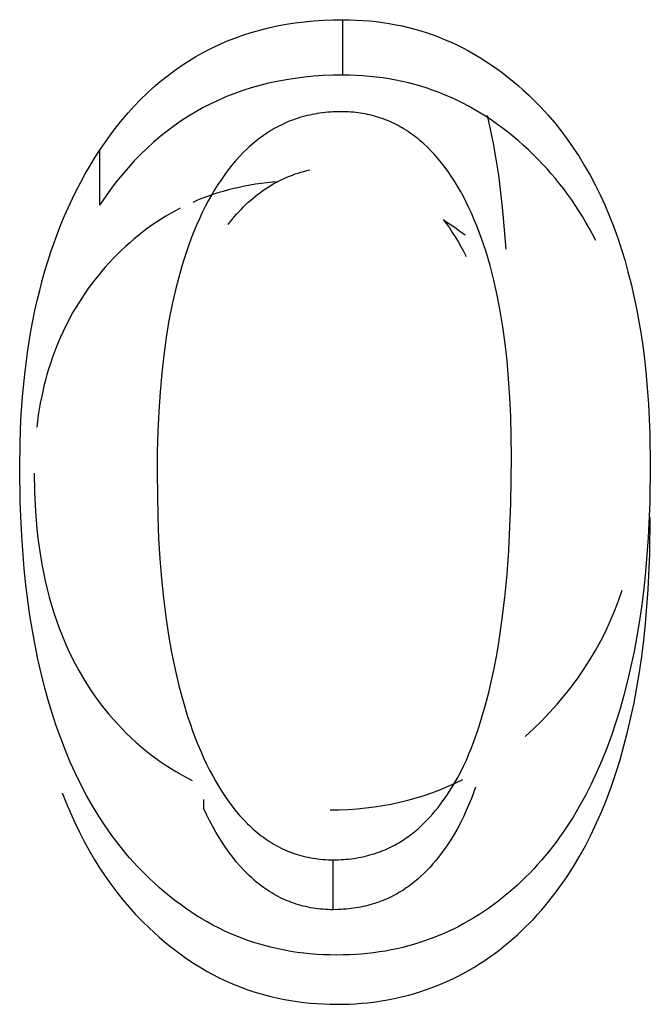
# Model space of a CAD drawing. Header units: millimetres. Extents: x -2637 to -1637, y 678 to 1678.
# Tile 197 of 256: x -1946.18 to -1944.99, y 1059.35 to 1061.21. Entities that reach past the tile are written whole.
import ezdxf

# ---------------------------------------------------------------- set-up
doc = ezdxf.new("R2010")
doc.units = ezdxf.units.MM
doc.layers.add('Make2D$B.SHOW mini', color=7, linetype='Continuous', true_color=0x000000)

msp = doc.modelspace()

# ---------------------------------------------------------------- linework, layer by layer
at = {"layer": 'Make2D$B.SHOW mini', "color": 18, "lineweight": -3, "true_color": 0x000000}
for points in [[(-1946.029, 1060.9627), (-1946.0188, 1060.9778), (-1946.0082, 1060.9926), (-1945.9975, 1061.0068), (-1945.9864, 1061.0205), (-1945.9751, 1061.0338), (-1945.9636, 1061.0465), (-1945.9517, 1061.0588), (-1945.9397, 1061.0706), (-1945.9273, 1061.082), (-1945.9148, 1061.0928), (-1945.9019, 1061.1032), (-1945.8888, 1061.1131), (-1945.8754, 1061.1224), (-1945.8618, 1061.1314), (-1945.8479, 1061.1398), (-1945.8338, 1061.1477), (-1945.8194, 1061.1552), (-1945.8047, 1061.1622), (-1945.7898, 1061.1687), (-1945.7746, 1061.1747), (-1945.7591, 1061.1803), (-1945.7434, 1061.1853), (-1945.7274, 1061.1899), (-1945.7111, 1061.194), (-1945.6946, 1061.1976), (-1945.6778, 1061.2007), (-1945.6607, 1061.2034), (-1945.6434, 1061.2055), (-1945.6258, 1061.2072), (-1945.608, 1061.2084), (-1945.5898, 1061.2091), (-1945.5714, 1061.2094)], [(-1945.5714, 1061.2094), (-1945.5585, 1061.2092), (-1945.5458, 1061.2088), (-1945.5331, 1061.2081), (-1945.5205, 1061.207), (-1945.5081, 1061.2057), (-1945.4957, 1061.2041), (-1945.4835, 1061.2022), (-1945.4714, 1061.2), (-1945.4594, 1061.1975), (-1945.4474, 1061.1947), (-1945.4356, 1061.1916), (-1945.4239, 1061.1882), (-1945.4123, 1061.1845), (-1945.4009, 1061.1806), (-1945.3895, 1061.1763), (-1945.3782, 1061.1717), (-1945.367, 1061.1669), (-1945.356, 1061.1617), (-1945.345, 1061.1563), (-1945.3341, 1061.1505), (-1945.3234, 1061.1445), (-1945.3127, 1061.1381), (-1945.3022, 1061.1315), (-1945.2917, 1061.1245), (-1945.2814, 1061.1173), (-1945.2711, 1061.1098), (-1945.261, 1061.1019), (-1945.2509, 1061.0938), (-1945.241, 1061.0854), (-1945.2311, 1061.0767), (-1945.2214, 1061.0676), (-1945.2117, 1061.0583)], [(-1945.5714, 1061.2094), (-1945.5714, 1061.1048)], [(-1945.5714, 1061.1048), (-1945.5898, 1061.1046), (-1945.608, 1061.1039), (-1945.6258, 1061.1027), (-1945.6434, 1061.101), (-1945.6607, 1061.0988), (-1945.6778, 1061.0962), (-1945.6946, 1061.0931), (-1945.7111, 1061.0895), (-1945.7274, 1061.0854), (-1945.7434, 1061.0809), (-1945.7591, 1061.0759), (-1945.7746, 1061.0704), (-1945.7898, 1061.0644), (-1945.8047, 1061.0579), (-1945.8194, 1061.051), (-1945.8338, 1061.0436), (-1945.8479, 1061.0357), (-1945.8618, 1061.0273), (-1945.8754, 1061.0184), (-1945.8888, 1061.0091), (-1945.9019, 1060.9993), (-1945.9148, 1060.989), (-1945.9273, 1060.9782), (-1945.9397, 1060.967), (-1945.9517, 1060.9553), (-1945.9636, 1060.943), (-1945.9751, 1060.9304), (-1945.9864, 1060.9172), (-1945.9975, 1060.9035), (-1946.0082, 1060.8894), (-1946.0188, 1060.8748), (-1946.029, 1060.8597)], [(-1945.2117, 1060.9547), (-1945.2214, 1060.964), (-1945.2311, 1060.973), (-1945.241, 1060.9816), (-1945.2509, 1060.99), (-1945.261, 1060.9981), (-1945.2711, 1061.0058), (-1945.2814, 1061.0133), (-1945.2917, 1061.0205), (-1945.3022, 1061.0274), (-1945.3127, 1061.034), (-1945.3234, 1061.0403), (-1945.3341, 1061.0463), (-1945.345, 1061.052), (-1945.356, 1061.0574), (-1945.367, 1061.0626), (-1945.3782, 1061.0674), (-1945.3895, 1061.0719), (-1945.4009, 1061.0762), (-1945.4123, 1061.0801), (-1945.4239, 1061.0838), (-1945.4356, 1061.0871), (-1945.4474, 1061.0902), (-1945.4594, 1061.093), (-1945.4714, 1061.0955), (-1945.4835, 1061.0977), (-1945.4957, 1061.0996), (-1945.5081, 1061.1012), (-1945.5205, 1061.1025), (-1945.5331, 1061.1035), (-1945.5458, 1061.1042), (-1945.5585, 1061.1047), (-1945.5714, 1061.1048)], [(-1945.2117, 1061.0583), (-1945.1982, 1061.0445), (-1945.1851, 1061.0302), (-1945.1724, 1061.0154), (-1945.1601, 1061.0002), (-1945.1483, 1060.9844), (-1945.1369, 1060.9681), (-1945.126, 1060.9514), (-1945.1155, 1060.9341), (-1945.1054, 1060.9164), (-1945.0957, 1060.8981), (-1945.0865, 1060.8794), (-1945.0777, 1060.8602), (-1945.0693, 1060.8404), (-1945.0614, 1060.8202), (-1945.0539, 1060.7995), (-1945.0468, 1060.7782), (-1945.0401, 1060.7565), (-1945.0339, 1060.7343), (-1945.0281, 1060.7116), (-1945.0228, 1060.6883), (-1945.0178, 1060.6646), (-1945.0133, 1060.6404), (-1945.0092, 1060.6156), (-1945.0056, 1060.5904), (-1945.0024, 1060.5646), (-1944.9996, 1060.5384), (-1944.9953, 1060.4844), (-1944.9927, 1060.4283), (-1944.9919, 1060.3702)], [(-1945.5741, 1061.0359), (-1945.5844, 1061.0357), (-1945.5894, 1061.0355), (-1945.5944, 1061.0352), (-1945.5994, 1061.0348), (-1945.6044, 1061.0343), (-1945.6093, 1061.0338), (-1945.6141, 1061.0331), (-1945.619, 1061.0324), (-1945.6238, 1061.0315), (-1945.6285, 1061.0306), (-1945.6333, 1061.0296), (-1945.638, 1061.0285), (-1945.6426, 1061.0273), (-1945.6473, 1061.026), (-1945.6518, 1061.0247), (-1945.6564, 1061.0232), (-1945.6609, 1061.0217), (-1945.6654, 1061.0201), (-1945.6698, 1061.0184), (-1945.6742, 1061.0166), (-1945.6786, 1061.0147), (-1945.683, 1061.0127), (-1945.6873, 1061.0107), (-1945.6915, 1061.0085), (-1945.6958, 1061.0063), (-1945.7, 1061.004), (-1945.7041, 1061.0016), (-1945.7082, 1060.9991), (-1945.7123, 1060.9965), (-1945.7164, 1060.9938), (-1945.7204, 1060.9911), (-1945.7244, 1060.9882), (-1945.7283, 1060.9853), (-1945.7322, 1060.9823), (-1945.7361, 1060.9792), (-1945.7399, 1060.976), (-1945.7437, 1060.9727), (-1945.7475, 1060.9694), (-1945.7512, 1060.9659), (-1945.7586, 1060.9587), (-1945.7658, 1060.9512), (-1945.7729, 1060.9434), (-1945.7798, 1060.9351), (-1945.7866, 1060.9266), (-1945.7932, 1060.9177), (-1945.7997, 1060.9084), (-1945.8061, 1060.8988), (-1945.8123, 1060.8888), (-1945.8184, 1060.8785), (-1945.8243, 1060.8679), (-1945.8301, 1060.8569)], [(-1945.3385, 1060.8653), (-1945.3439, 1060.8758), (-1945.3495, 1060.8859), (-1945.3551, 1060.8957), (-1945.3609, 1060.9051), (-1945.3668, 1060.9143), (-1945.3728, 1060.9231), (-1945.379, 1060.9315), (-1945.3853, 1060.9397), (-1945.3917, 1060.9475), (-1945.3982, 1060.955), (-1945.4049, 1060.9622), (-1945.4117, 1060.969), (-1945.4186, 1060.9755), (-1945.4221, 1060.9786), (-1945.4256, 1060.9817), (-1945.4292, 1060.9846), (-1945.4328, 1060.9875), (-1945.4364, 1060.9903), (-1945.4401, 1060.993), (-1945.4438, 1060.9957), (-1945.4475, 1060.9982), (-1945.4513, 1061.0007), (-1945.4551, 1061.0031), (-1945.4589, 1061.0054), (-1945.4628, 1061.0076), (-1945.4666, 1061.0097), (-1945.4706, 1061.0118), (-1945.4745, 1061.0137), (-1945.4785, 1061.0156), (-1945.4825, 1061.0174), (-1945.4866, 1061.0191), (-1945.4906, 1061.0208), (-1945.4947, 1061.0223), (-1945.4989, 1061.0238), (-1945.5031, 1061.0252), (-1945.5073, 1061.0265), (-1945.5115, 1061.0277), (-1945.5158, 1061.0288), (-1945.5201, 1061.0299), (-1945.5244, 1061.0308), (-1945.5288, 1061.0317), (-1945.5332, 1061.0325), (-1945.5376, 1061.0332), (-1945.542, 1061.0338), (-1945.5465, 1061.0344), (-1945.5511, 1061.0348), (-1945.5556, 1061.0352), (-1945.5602, 1061.0355), (-1945.5648, 1061.0357), (-1945.5695, 1061.0359), (-1945.5741, 1061.0359)], [(-1945.2994, 1061.0286), (-1945.2933, 1061.003), (-1945.2877, 1060.9757), (-1945.2826, 1060.9467), (-1945.278, 1060.916), (-1945.2738, 1060.8837), (-1945.2701, 1060.8496), (-1945.2641, 1060.7766)], [(-1946.1794, 1060.3653), (-1946.1788, 1060.4109), (-1946.1771, 1060.4554), (-1946.1741, 1060.4987), (-1946.17, 1060.541), (-1946.1647, 1060.5821), (-1946.1583, 1060.6222), (-1946.1507, 1060.6612), (-1946.1464, 1060.6802), (-1946.1418, 1060.699), (-1946.137, 1060.7176), (-1946.1319, 1060.7358), (-1946.1264, 1060.7538), (-1946.1207, 1060.7715), (-1946.1147, 1060.7889), (-1946.1084, 1060.8061), (-1946.1018, 1060.823), (-1946.0948, 1060.8396), (-1946.0877, 1060.8559), (-1946.0802, 1060.872), (-1946.0724, 1060.8878), (-1946.0643, 1060.9033), (-1946.0559, 1060.9185), (-1946.0473, 1060.9335), (-1946.0383, 1060.9482), (-1946.029, 1060.9627)], [(-1946.029, 1060.9627), (-1946.029, 1060.8597)], [(-1945.0945, 1060.7932), (-1945.1005, 1060.8048), (-1945.1067, 1060.8162), (-1945.1131, 1060.8273), (-1945.1197, 1060.8383), (-1945.1264, 1060.8491), (-1945.1333, 1060.8597), (-1945.1403, 1060.8701), (-1945.1476, 1060.8803), (-1945.155, 1060.8903), (-1945.1626, 1060.9001), (-1945.1703, 1060.9097), (-1945.1783, 1060.9191), (-1945.1864, 1060.9283), (-1945.1946, 1060.9373), (-1945.2031, 1060.9461), (-1945.2117, 1060.9547)], [(-1945.7869, 1060.8235), (-1945.7828, 1060.8286), (-1945.7788, 1060.8336), (-1945.7747, 1060.8385), (-1945.7705, 1060.8432), (-1945.7663, 1060.8479), (-1945.762, 1060.8524), (-1945.7577, 1060.8567), (-1945.7533, 1060.861), (-1945.7489, 1060.8651), (-1945.7444, 1060.8691), (-1945.7399, 1060.873), (-1945.7353, 1060.8768), (-1945.7307, 1060.8804), (-1945.726, 1060.8839), (-1945.7213, 1060.8873), (-1945.7165, 1060.8906), (-1945.7117, 1060.8937), (-1945.7068, 1060.8968), (-1945.7019, 1060.8997), (-1945.6969, 1060.9024), (-1945.6919, 1060.9051), (-1945.6868, 1060.9076), (-1945.6817, 1060.91), (-1945.6765, 1060.9123), (-1945.6713, 1060.9145), (-1945.666, 1060.9165), (-1945.6607, 1060.9185), (-1945.6553, 1060.9203), (-1945.6499, 1060.9219), (-1945.6444, 1060.9235), (-1945.6389, 1060.9249), (-1945.6333, 1060.9262)], [(-1945.6924, 1060.9038), (-1945.7033, 1060.9029), (-1945.714, 1060.9018), (-1945.7247, 1060.9005), (-1945.7352, 1060.899), (-1945.7457, 1060.8973), (-1945.756, 1060.8954), (-1945.7662, 1060.8933), (-1945.7764, 1060.891), (-1945.7864, 1060.8884), (-1945.7963, 1060.8857), (-1945.8061, 1060.8828), (-1945.8158, 1060.8796), (-1945.8255, 1060.8763), (-1945.835, 1060.8727), (-1945.8444, 1060.869), (-1945.8537, 1060.865)], [(-1945.877, 1060.854), (-1945.8862, 1060.8492), (-1945.8953, 1060.8441), (-1945.9043, 1060.8389), (-1945.9132, 1060.8334), (-1945.9219, 1060.8277), (-1945.9306, 1060.8218), (-1945.9391, 1060.8157), (-1945.9476, 1060.8093), (-1945.9559, 1060.8028), (-1945.9641, 1060.796), (-1945.9722, 1060.789), (-1945.9802, 1060.7818), (-1945.9881, 1060.7744), (-1945.9959, 1060.7667), (-1946.0036, 1060.7589), (-1946.0111, 1060.7508)], [(-1945.8301, 1060.8569), (-1945.8357, 1060.8456), (-1945.8411, 1060.834), (-1945.8464, 1060.8221), (-1945.8515, 1060.81), (-1945.8564, 1060.7975), (-1945.8611, 1060.7848), (-1945.8656, 1060.7718), (-1945.87, 1060.7586), (-1945.8741, 1060.745), (-1945.8781, 1060.7312), (-1945.8856, 1060.7027), (-1945.8923, 1060.673), (-1945.8983, 1060.6422), (-1945.9036, 1060.6103), (-1945.9082, 1060.5772), (-1945.912, 1060.543), (-1945.9152, 1060.5076), (-1945.9176, 1060.471), (-1945.9194, 1060.4333), (-1945.9204, 1060.3944), (-1945.9208, 1060.3544)], [(-1945.2532, 1060.386), (-1945.2536, 1060.4243), (-1945.2546, 1060.4614), (-1945.2562, 1060.4974), (-1945.2586, 1060.5323), (-1945.2616, 1060.5661), (-1945.2652, 1060.5987), (-1945.2696, 1060.6303), (-1945.2746, 1060.6608), (-1945.2802, 1060.6902), (-1945.2866, 1060.7185), (-1945.2935, 1060.7457), (-1945.3012, 1060.7718), (-1945.3053, 1060.7844), (-1945.3095, 1060.7968), (-1945.314, 1060.8089), (-1945.3185, 1060.8207), (-1945.3233, 1060.8323), (-1945.3282, 1060.8436), (-1945.3333, 1060.8546), (-1945.3385, 1060.8653)], [(-1945.3817, 1060.8324), (-1945.3759, 1060.8247), (-1945.3703, 1060.8167), (-1945.3647, 1060.8085), (-1945.3592, 1060.8), (-1945.3539, 1060.7911), (-1945.3487, 1060.7821), (-1945.3435, 1060.7727), (-1945.3385, 1060.763)], [(-1945.3406, 1060.8029), (-1945.3503, 1060.8102), (-1945.3602, 1060.8173), (-1945.3702, 1060.8241), (-1945.3804, 1060.8307)], [(-1946.0111, 1060.7508), (-1946.0182, 1060.7429), (-1946.0251, 1060.7349), (-1946.0318, 1060.7268), (-1946.0384, 1060.7186), (-1946.0447, 1060.7103), (-1946.0509, 1060.7018), (-1946.0569, 1060.6932), (-1946.0627, 1060.6845), (-1946.0684, 1060.6757), (-1946.0738, 1060.6668), (-1946.0791, 1060.6578), (-1946.0842, 1060.6486), (-1946.0891, 1060.6394), (-1946.0938, 1060.63), (-1946.0983, 1060.6205), (-1946.1027, 1060.6109), (-1946.1069, 1060.6011), (-1946.1109, 1060.5913), (-1946.1147, 1060.5813), (-1946.1183, 1060.5712), (-1946.1217, 1060.561), (-1946.125, 1060.5507), (-1946.1281, 1060.5403), (-1946.131, 1060.5297), (-1946.1337, 1060.5191), (-1946.1362, 1060.5083), (-1946.1386, 1060.4974), (-1946.1407, 1060.4864), (-1946.1427, 1060.4753), (-1946.1445, 1060.464), (-1946.1475, 1060.4412)], [(-1945.589, 1059.6255), (-1945.5792, 1059.6257), (-1945.5743, 1059.6259), (-1945.5695, 1059.6262), (-1945.5648, 1059.6266), (-1945.56, 1059.627), (-1945.5554, 1059.6276), (-1945.5508, 1059.6282), (-1945.5462, 1059.6289), (-1945.5417, 1059.6297), (-1945.5372, 1059.6305), (-1945.5328, 1059.6314), (-1945.5285, 1059.6324), (-1945.5241, 1059.6335), (-1945.5199, 1059.6346), (-1945.5157, 1059.6359), (-1945.5115, 1059.6371), (-1945.5074, 1059.6385), (-1945.5033, 1059.6399), (-1945.4993, 1059.6414), (-1945.4953, 1059.643), (-1945.4914, 1059.6446), (-1945.4875, 1059.6463), (-1945.4837, 1059.6481), (-1945.4799, 1059.6499), (-1945.4762, 1059.6518), (-1945.4725, 1059.6537), (-1945.4689, 1059.6557), (-1945.4653, 1059.6578), (-1945.4618, 1059.6599), (-1945.4583, 1059.6621), (-1945.4549, 1059.6644), (-1945.4515, 1059.6667), (-1945.4482, 1059.669), (-1945.4416, 1059.6739), (-1945.4353, 1059.679), (-1945.4292, 1059.6842), (-1945.4232, 1059.6896), (-1945.4175, 1059.6951), (-1945.4119, 1059.7008), (-1945.4065, 1059.7066), (-1945.4013, 1059.7124), (-1945.3963, 1059.7184), (-1945.3914, 1059.7244), (-1945.3868, 1059.7304), (-1945.3823, 1059.7365), (-1945.378, 1059.7426), (-1945.3738, 1059.7486), (-1945.3699, 1059.7547), (-1945.3624, 1059.7667), (-1945.3556, 1059.7786), (-1945.3494, 1059.7903), (-1945.3436, 1059.802), (-1945.3383, 1059.8136), (-1945.3334, 1059.8252), (-1945.3288, 1059.8368), (-1945.3244, 1059.8483), (-1945.3163, 1059.8715), (-1945.3089, 1059.8947), (-1945.3022, 1059.9179), (-1945.2962, 1059.9409), (-1945.2908, 1059.9637), (-1945.286, 1059.9863), (-1945.2818, 1060.0087), (-1945.2779, 1060.0311), (-1945.2713, 1060.0756), (-1945.266, 1060.12), (-1945.2617, 1060.1643), (-1945.2585, 1060.2086), (-1945.2545, 1060.2971), (-1945.2532, 1060.386)], [(-1944.9919, 1060.3702), (-1944.9929, 1060.3003), (-1944.9959, 1060.233), (-1945.001, 1060.1684), (-1945.0043, 1060.1371), (-1945.0081, 1060.1064), (-1945.0124, 1060.0764), (-1945.0172, 1060.047), (-1945.0225, 1060.0183), (-1945.0284, 1059.9903), (-1945.0347, 1059.9629), (-1945.0415, 1059.9362), (-1945.0488, 1059.9102), (-1945.0567, 1059.8848), (-1945.065, 1059.8601), (-1945.0738, 1059.8361), (-1945.0832, 1059.8128), (-1945.093, 1059.7901), (-1945.1034, 1059.7681), (-1945.1142, 1059.7468), (-1945.1256, 1059.7261), (-1945.1374, 1059.7061), (-1945.1498, 1059.6868), (-1945.1561, 1059.6774), (-1945.1626, 1059.6682), (-1945.1692, 1059.6591), (-1945.176, 1059.6503), (-1945.1828, 1059.6415), (-1945.1898, 1059.633), (-1945.1969, 1059.6246), (-1945.2042, 1059.6164), (-1945.2115, 1059.6084), (-1945.219, 1059.6005), (-1945.2266, 1059.5928), (-1945.2343, 1059.5853), (-1945.2422, 1059.578), (-1945.2502, 1059.5708)], [(-1945.9358, 1059.5908), (-1945.9434, 1059.5982), (-1945.9508, 1059.6057), (-1945.9581, 1059.6134), (-1945.9653, 1059.6212), (-1945.9724, 1059.6292), (-1945.9793, 1059.6374), (-1945.9929, 1059.6541), (-1946.006, 1059.6715), (-1946.0186, 1059.6894), (-1946.0307, 1059.708), (-1946.0424, 1059.7271), (-1946.0536, 1059.7469), (-1946.0643, 1059.7672), (-1946.0745, 1059.7882), (-1946.0843, 1059.8097), (-1946.0935, 1059.8319), (-1946.1023, 1059.8546), (-1946.1107, 1059.878), (-1946.1185, 1059.9019), (-1946.1259, 1059.9264), (-1946.1328, 1059.9516), (-1946.1392, 1059.9773), (-1946.1452, 1060.0036), (-1946.1506, 1060.0305), (-1946.1556, 1060.058), (-1946.1602, 1060.0861), (-1946.1642, 1060.1148), (-1946.1678, 1060.144), (-1946.1709, 1060.1739), (-1946.1756, 1060.2354), (-1946.1785, 1060.2992), (-1946.1794, 1060.3653)], [(-1946.1523, 1060.3547), (-1946.1518, 1060.3184), (-1946.15, 1060.2831), (-1946.1487, 1060.2658), (-1946.1471, 1060.2487), (-1946.1452, 1060.2318), (-1946.143, 1060.2152), (-1946.1405, 1060.1989), (-1946.1377, 1060.1828), (-1946.1346, 1060.1669), (-1946.1313, 1060.1513), (-1946.1276, 1060.1359), (-1946.1237, 1060.1207), (-1946.1194, 1060.1058), (-1946.1149, 1060.0911), (-1946.1101, 1060.0767), (-1946.105, 1060.0625), (-1946.0996, 1060.0486), (-1946.0939, 1060.0349), (-1946.0879, 1060.0215), (-1946.0816, 1060.0083), (-1946.075, 1059.9953), (-1946.0682, 1059.9826), (-1946.0611, 1059.9702), (-1946.0536, 1059.958), (-1946.0459, 1059.946), (-1946.0379, 1059.9343), (-1946.0296, 1059.9229), (-1946.021, 1059.9117), (-1946.0121, 1059.9007), (-1946.003, 1059.89)], [(-1945.9208, 1060.3544), (-1945.9195, 1060.2713), (-1945.9178, 1060.2314), (-1945.9154, 1060.1927), (-1945.9124, 1060.1551), (-1945.9087, 1060.1187), (-1945.9043, 1060.0834), (-1945.8992, 1060.0493), (-1945.8934, 1060.0163), (-1945.8869, 1059.9845), (-1945.8797, 1059.9538), (-1945.8718, 1059.9243), (-1945.8632, 1059.896), (-1945.8586, 1059.8822), (-1945.8539, 1059.8688), (-1945.849, 1059.8556), (-1945.8439, 1059.8427), (-1945.8386, 1059.8302), (-1945.8331, 1059.8179)], [(-1945.2502, 1059.4771), (-1945.2422, 1059.4843), (-1945.2343, 1059.4916), (-1945.2266, 1059.499), (-1945.219, 1059.5067), (-1945.2115, 1059.5145), (-1945.2042, 1059.5225), (-1945.1969, 1059.5306), (-1945.1898, 1059.5389), (-1945.1828, 1059.5474), (-1945.176, 1059.5561), (-1945.1692, 1059.5649), (-1945.1626, 1059.5739), (-1945.1561, 1059.5831), (-1945.1498, 1059.5924), (-1945.1374, 1059.6116), (-1945.1256, 1059.6314), (-1945.1142, 1059.6519), (-1945.1034, 1059.6731), (-1945.093, 1059.695), (-1945.0832, 1059.7175), (-1945.0738, 1059.7407), (-1945.065, 1059.7646), (-1945.0567, 1059.7891), (-1945.0488, 1059.8143), (-1945.0415, 1059.8401), (-1945.0347, 1059.8666), (-1945.0284, 1059.8938), (-1945.0225, 1059.9217), (-1945.0172, 1059.9502), (-1945.0124, 1059.9793), (-1945.0081, 1060.0091), (-1945.0043, 1060.0396), (-1945.001, 1060.0707), (-1944.9959, 1060.135), (-1944.9929, 1060.2018), (-1944.9919, 1060.2712)], [(-1945.2278, 1059.8579), (-1945.2118, 1059.8726), (-1945.1964, 1059.8876), (-1945.1816, 1059.903), (-1945.1674, 1059.9187), (-1945.1539, 1059.9347), (-1945.1409, 1059.9511), (-1945.1286, 1059.9679), (-1945.1168, 1059.9849), (-1945.1057, 1060.0023), (-1945.0952, 1060.0201), (-1945.0852, 1060.0382), (-1945.0759, 1060.0566), (-1945.0672, 1060.0754), (-1945.0591, 1060.0945), (-1945.0516, 1060.114), (-1945.0447, 1060.1338)], [(-1946.003, 1059.89), (-1945.9949, 1059.881), (-1945.9866, 1059.8722), (-1945.9782, 1059.8637), (-1945.9696, 1059.8554), (-1945.9609, 1059.8474), (-1945.952, 1059.8396), (-1945.943, 1059.8321), (-1945.9338, 1059.8248), (-1945.9245, 1059.8177), (-1945.915, 1059.8109), (-1945.9053, 1059.8044), (-1945.8955, 1059.7981), (-1945.8855, 1059.792), (-1945.8754, 1059.7862), (-1945.8651, 1059.7806), (-1945.8547, 1059.7752)], [(-1945.8331, 1059.8179), (-1945.8276, 1059.8061), (-1945.8219, 1059.7946), (-1945.816, 1059.7836), (-1945.8101, 1059.7729), (-1945.804, 1059.7626), (-1945.7978, 1059.7526), (-1945.7914, 1059.7431), (-1945.7849, 1059.7339), (-1945.7783, 1059.725), (-1945.7716, 1059.7166), (-1945.7647, 1059.7085), (-1945.7576, 1059.7008), (-1945.7505, 1059.6935), (-1945.7469, 1059.6899), (-1945.7432, 1059.6865), (-1945.7395, 1059.6832), (-1945.7358, 1059.6799), (-1945.732, 1059.6768), (-1945.7282, 1059.6737), (-1945.7244, 1059.6708), (-1945.7205, 1059.6679), (-1945.7166, 1059.6651), (-1945.7127, 1059.6624), (-1945.7087, 1059.6598), (-1945.7047, 1059.6574), (-1945.7007, 1059.655), (-1945.6966, 1059.6527), (-1945.6926, 1059.6504), (-1945.6884, 1059.6483), (-1945.6843, 1059.6463), (-1945.6801, 1059.6444), (-1945.6758, 1059.6425), (-1945.6716, 1059.6408), (-1945.6673, 1059.6391), (-1945.6629, 1059.6376), (-1945.6586, 1059.6361), (-1945.6542, 1059.6348), (-1945.6497, 1059.6335), (-1945.6453, 1059.6323), (-1945.6408, 1059.6312), (-1945.6362, 1059.6302), (-1945.6317, 1059.6293), (-1945.6271, 1059.6285), (-1945.6224, 1059.6278), (-1945.6178, 1059.6272), (-1945.6131, 1059.6267), (-1945.6083, 1059.6263), (-1945.6036, 1059.6259), (-1945.5988, 1059.6257), (-1945.5939, 1059.6256), (-1945.589, 1059.6255)], [(-1945.5945, 1059.7197), (-1945.5775, 1059.7199), (-1945.5607, 1059.7206), (-1945.5441, 1059.7217), (-1945.5277, 1059.7233), (-1945.5115, 1059.7253), (-1945.4954, 1059.7278), (-1945.4796, 1059.7307), (-1945.4639, 1059.734), (-1945.4484, 1059.7379), (-1945.4331, 1059.7421), (-1945.418, 1059.7468), (-1945.403, 1059.752), (-1945.3882, 1059.7576), (-1945.3737, 1059.7637), (-1945.3592, 1059.7702), (-1945.345, 1059.7772)], [(-1945.3209, 1059.7625), (-1945.3288, 1059.7412), (-1945.3335, 1059.7297), (-1945.3384, 1059.7182), (-1945.3437, 1059.7066), (-1945.3495, 1059.695), (-1945.3557, 1059.6833), (-1945.3626, 1059.6716), (-1945.37, 1059.6596), (-1945.3739, 1059.6536), (-1945.3781, 1059.6476), (-1945.3824, 1059.6416), (-1945.3868, 1059.6356), (-1945.3915, 1059.6296), (-1945.3963, 1059.6236), (-1945.4013, 1059.6177), (-1945.4065, 1059.6119), (-1945.4119, 1059.6062), (-1945.4175, 1059.6006), (-1945.4232, 1059.5951), (-1945.4291, 1059.5898), (-1945.4353, 1059.5846), (-1945.4416, 1059.5796), (-1945.4481, 1059.5748), (-1945.4514, 1059.5724), (-1945.4548, 1059.5702), (-1945.4582, 1059.5679), (-1945.4617, 1059.5658), (-1945.4652, 1059.5636), (-1945.4688, 1059.5616), (-1945.4724, 1059.5596), (-1945.4761, 1059.5577), (-1945.4798, 1059.5558), (-1945.4836, 1059.554), (-1945.4874, 1059.5522), (-1945.4913, 1059.5505), (-1945.4952, 1059.5489), (-1945.4992, 1059.5474), (-1945.5032, 1059.5459), (-1945.5073, 1059.5444), (-1945.5114, 1059.5431), (-1945.5156, 1059.5418), (-1945.5198, 1059.5406), (-1945.5241, 1059.5395), (-1945.5284, 1059.5384), (-1945.5327, 1059.5374), (-1945.5372, 1059.5365), (-1945.5416, 1059.5356), (-1945.5462, 1059.5349), (-1945.5507, 1059.5342), (-1945.5553, 1059.5335), (-1945.56, 1059.533), (-1945.5647, 1059.5325), (-1945.5695, 1059.5322), (-1945.5743, 1059.5319), (-1945.5792, 1059.5317), (-1945.589, 1059.5315)], [(-1946.0996, 1059.7519), (-1946.092, 1059.7327), (-1946.084, 1059.7139), (-1946.0757, 1059.6956), (-1946.067, 1059.6777), (-1946.058, 1059.6602), (-1946.0486, 1059.6432), (-1946.0389, 1059.6266), (-1946.0289, 1059.6105), (-1946.0184, 1059.5947), (-1946.0077, 1059.5795), (-1945.9966, 1059.5646), (-1945.9851, 1059.5502), (-1945.9733, 1059.5363), (-1945.9612, 1059.5227), (-1945.9487, 1059.5096), (-1945.9358, 1059.497)], [(-1945.8331, 1059.7394), (-1945.8331, 1059.7226)], [(-1945.589, 1059.5315), (-1945.5939, 1059.5315), (-1945.5988, 1059.5317), (-1945.6036, 1059.5319), (-1945.6083, 1059.5322), (-1945.6131, 1059.5327), (-1945.6178, 1059.5332), (-1945.6224, 1059.5338), (-1945.6271, 1059.5345), (-1945.6317, 1059.5353), (-1945.6362, 1059.5362), (-1945.6408, 1059.5372), (-1945.6453, 1059.5382), (-1945.6497, 1059.5394), (-1945.6542, 1059.5407), (-1945.6586, 1059.542), (-1945.6629, 1059.5435), (-1945.6673, 1059.545), (-1945.6716, 1059.5467), (-1945.6758, 1059.5484), (-1945.6801, 1059.5502), (-1945.6843, 1059.5521), (-1945.6884, 1059.5541), (-1945.6926, 1059.5563), (-1945.6966, 1059.5584), (-1945.7007, 1059.5607), (-1945.7047, 1059.5631), (-1945.7087, 1059.5656), (-1945.7127, 1059.5682), (-1945.7166, 1059.5708), (-1945.7205, 1059.5736), (-1945.7244, 1059.5764), (-1945.7282, 1059.5794), (-1945.732, 1059.5824), (-1945.7358, 1059.5855), (-1945.7395, 1059.5888), (-1945.7432, 1059.5921), (-1945.7469, 1059.5955), (-1945.7505, 1059.599), (-1945.7576, 1059.6063), (-1945.7647, 1059.6139), (-1945.7716, 1059.6219), (-1945.7783, 1059.6303), (-1945.7849, 1059.6391), (-1945.7914, 1059.6482), (-1945.7978, 1059.6578), (-1945.804, 1059.6676), (-1945.8101, 1059.6779), (-1945.816, 1059.6885), (-1945.8219, 1059.6995), (-1945.8276, 1059.7109), (-1945.8331, 1059.7226)], [(-1945.589, 1059.5315), (-1945.589, 1059.6255)], [(-1945.5823, 1059.4459), (-1945.5949, 1059.4461), (-1945.6075, 1059.4465), (-1945.6199, 1059.4472), (-1945.6322, 1059.4482), (-1945.6445, 1059.4495), (-1945.6566, 1059.451), (-1945.6686, 1059.4529), (-1945.6805, 1059.455), (-1945.6924, 1059.4574), (-1945.7041, 1059.4601), (-1945.7157, 1059.4631), (-1945.7272, 1059.4663), (-1945.7386, 1059.4699), (-1945.7499, 1059.4737), (-1945.7611, 1059.4778), (-1945.7722, 1059.4822), (-1945.7832, 1059.4869), (-1945.7941, 1059.4918), (-1945.8049, 1059.4971), (-1945.8156, 1059.5026), (-1945.8262, 1059.5084), (-1945.8366, 1059.5145), (-1945.847, 1059.5208), (-1945.8573, 1059.5275), (-1945.8675, 1059.5344), (-1945.8775, 1059.5416), (-1945.8875, 1059.5491), (-1945.8974, 1059.5569), (-1945.9071, 1059.5649), (-1945.9168, 1059.5733), (-1945.9264, 1059.5819), (-1945.9358, 1059.5908)], [(-1945.2502, 1059.5708), (-1945.2592, 1059.563), (-1945.2682, 1059.5556), (-1945.2774, 1059.5483), (-1945.2866, 1059.5413), (-1945.2959, 1059.5346), (-1945.3054, 1059.5281), (-1945.3149, 1059.5219), (-1945.3245, 1059.5159), (-1945.3342, 1059.5102), (-1945.344, 1059.5047), (-1945.3539, 1059.4994), (-1945.3639, 1059.4944), (-1945.3739, 1059.4897), (-1945.3841, 1059.4852), (-1945.3943, 1059.4809), (-1945.4047, 1059.4769), (-1945.4151, 1059.4731), (-1945.4256, 1059.4696), (-1945.4362, 1059.4664), (-1945.4469, 1059.4633), (-1945.4577, 1059.4605), (-1945.4686, 1059.458), (-1945.4796, 1059.4557), (-1945.4906, 1059.4536), (-1945.5018, 1059.4518), (-1945.513, 1059.4503), (-1945.5243, 1059.4489), (-1945.5357, 1059.4479), (-1945.5472, 1059.447), (-1945.5588, 1059.4464), (-1945.5705, 1059.4461), (-1945.5823, 1059.4459)], [(-1945.9358, 1059.497), (-1945.9264, 1059.4882), (-1945.9168, 1059.4796), (-1945.9071, 1059.4713), (-1945.8974, 1059.4633), (-1945.8875, 1059.4556), (-1945.8775, 1059.4482), (-1945.8675, 1059.441), (-1945.8573, 1059.4341), (-1945.847, 1059.4275), (-1945.8366, 1059.4212), (-1945.8262, 1059.4151), (-1945.8156, 1059.4094), (-1945.8049, 1059.4039), (-1945.7941, 1059.3987), (-1945.7832, 1059.3938), (-1945.7722, 1059.3891), (-1945.7611, 1059.3848), (-1945.7499, 1059.3807), (-1945.7386, 1059.3769), (-1945.7272, 1059.3734), (-1945.7157, 1059.3701), (-1945.7041, 1059.3672), (-1945.6924, 1059.3645), (-1945.6805, 1059.3621), (-1945.6686, 1059.36), (-1945.6566, 1059.3582), (-1945.6445, 1059.3566), (-1945.6322, 1059.3554), (-1945.6199, 1059.3544), (-1945.6075, 1059.3537), (-1945.5949, 1059.3532), (-1945.5823, 1059.3531)], [(-1945.5823, 1059.3531), (-1945.5705, 1059.3532), (-1945.5588, 1059.3536), (-1945.5472, 1059.3542), (-1945.5357, 1059.355), (-1945.5243, 1059.3561), (-1945.513, 1059.3574), (-1945.5018, 1059.359), (-1945.4906, 1059.3608), (-1945.4796, 1059.3628), (-1945.4686, 1059.3651), (-1945.4577, 1059.3676), (-1945.4469, 1059.3704), (-1945.4362, 1059.3734), (-1945.4256, 1059.3766), (-1945.4151, 1059.3801), (-1945.4047, 1059.3839), (-1945.3943, 1059.3879), (-1945.3841, 1059.3921), (-1945.3739, 1059.3966), (-1945.3639, 1059.4013), (-1945.3539, 1059.4062), (-1945.344, 1059.4115), (-1945.3342, 1059.4169), (-1945.3245, 1059.4226), (-1945.3149, 1059.4286), (-1945.3054, 1059.4347), (-1945.2959, 1059.4412), (-1945.2866, 1059.4479), (-1945.2774, 1059.4548), (-1945.2682, 1059.462), (-1945.2592, 1059.4694), (-1945.2502, 1059.4771)]]:
    msp.add_lwpolyline(points, dxfattribs=at)

doc.saveas('drawing.dxf')
